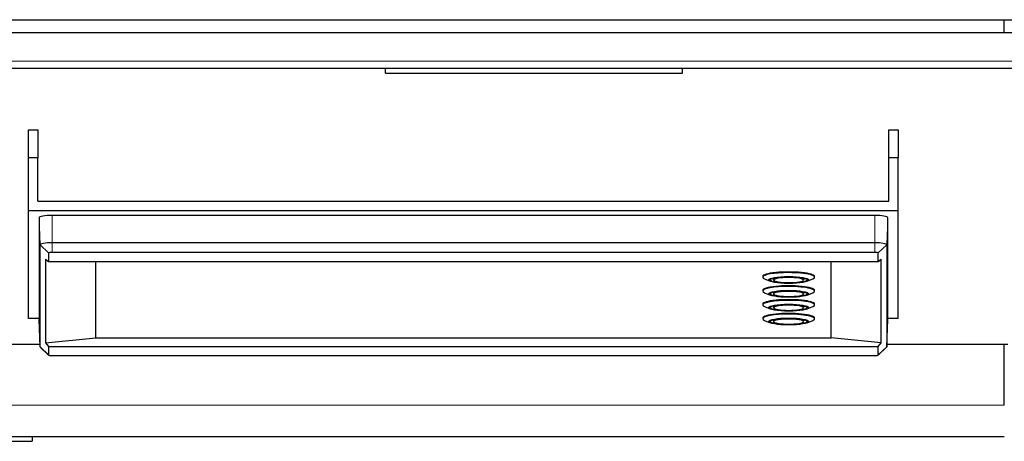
# Model space of a CAD drawing. Header units: inches. Extents: x 0 to 23760, y -13 to 16800.
# Tile 71 of 256: x 7012 to 7430, y 5693 to 5872. Entities that reach past the tile are written whole.
import ezdxf

# ---------------------------------------------------------------- set-up
doc = ezdxf.new("R2010")
doc.units = ezdxf.units.IN
doc.layers.add('1', color=7, linetype='Continuous', true_color=0xffffff)

msp = doc.modelspace()

# ---------------------------------------------------------------- linework, layer by layer
at = {"layer": '1', "color": 2, "linetype": 'Continuous', "lineweight": 25}
for p, q in [((6979.786, 5871.593), (7479.786, 5871.593)), ((7429.786, 5865.968), (7429.786, 5871.592)), ((7477.286, 5865.968), (6982.286, 5865.968)), ((7474.286, 5850.968), (6985.286, 5850.968)), ((7167.286, 5848.968), (7167.286, 5850.968)), ((7167.286, 5848.968), (7293.286, 5848.968)), ((7293.286, 5848.968), (7293.286, 5850.968)), ((7015.786, 5813.071), (7015.786, 5824.919)), ((7015.786, 5824.919), (7019.786, 5824.919)), ((7019.786, 5824.919), (7019.786, 5813.071)), ((7380.786, 5813.071), (7380.786, 5824.919)), ((7380.786, 5824.919), (7384.786, 5824.919)), ((7384.786, 5824.919), (7384.786, 5813.071)), ((7015.786, 5790.736), (7015.786, 5813.071)), ((7019.786, 5813.071), (7015.786, 5813.071)), ((7019.786, 5794.675), (7019.786, 5813.071)), ((7384.786, 5813.071), (7380.786, 5813.071)), ((7380.786, 5794.675), (7380.786, 5813.071)), ((7384.786, 5790.736), (7384.786, 5813.071)), ((7019.786, 5794.675), (7380.786, 5794.675)), ((7015.786, 5744.893), (7015.786, 5790.736)), ((7015.786, 5790.736), (7384.786, 5790.736)), ((7384.786, 5744.893), (7384.786, 5790.736)), ((7020.244, 5787.661), (7020.244, 5744.423)), ((7374.786, 5788.624), (7025.786, 5788.624)), ((7380.328, 5744.423), (7380.328, 5787.661)), ((7020.653, 5732.898), (7020.653, 5776.137)), ((7374.786, 5777.028), (7025.786, 5777.028)), ((7379.919, 5776.137), (7379.919, 5732.898)), ((7023.005, 5770.013), (7023.005, 5734.549)), ((7023.005, 5770.013), (7024.275, 5769.059)), ((7024.275, 5772.692), (7024.275, 5769.059)), ((7374.786, 5772.955), (7025.786, 5772.955)), ((7376.297, 5769.059), (7376.297, 5772.692)), ((7376.297, 5769.059), (7377.567, 5770.013)), ((7377.567, 5734.549), (7377.567, 5770.013)), ((7024.275, 5769.059), (7376.297, 5769.059)), ((7044.286, 5736.663), (7044.286, 5769.058)), ((7356.286, 5736.663), (7356.286, 5769.058)), ((7327.286, 5762.729), (7327.286, 5762.434)), ((7328.055, 5761.732), (7330.38, 5760.71)), ((7331.686, 5761.99), (7331.686, 5761.498)), ((7344.886, 5761.498), (7344.886, 5761.99)), ((7346.192, 5760.71), (7348.517, 5761.732)), ((7349.286, 5762.434), (7349.286, 5762.729)), ((7327.286, 5756.857), (7327.286, 5756.561)), ((7349.286, 5756.561), (7349.286, 5756.857)), ((7328.055, 5755.86), (7330.38, 5754.837)), ((7331.686, 5756.118), (7331.686, 5755.626)), ((7344.886, 5755.626), (7344.886, 5756.118)), ((7346.192, 5754.837), (7348.517, 5755.86)), ((7327.286, 5750.989), (7327.286, 5750.694)), ((7328.055, 5749.992), (7330.38, 5748.97)), ((7331.686, 5750.25), (7331.686, 5749.758)), ((7344.886, 5749.758), (7344.886, 5750.25)), ((7346.192, 5748.97), (7348.517, 5749.992)), ((7349.286, 5750.694), (7349.286, 5750.989)), ((7020.249, 5744.893), (7015.786, 5744.893)), ((7020.653, 5732.898), (7020.244, 5744.423)), ((7327.286, 5745.122), (7327.286, 5744.826)), ((7328.055, 5744.125), (7330.38, 5743.102)), ((7331.686, 5744.383), (7331.686, 5743.891)), ((7344.886, 5743.891), (7344.886, 5744.383)), ((7346.192, 5743.102), (7348.517, 5744.125)), ((7349.286, 5744.826), (7349.286, 5745.122)), ((7379.919, 5732.898), (7380.328, 5744.423)), ((7384.786, 5744.893), (7380.323, 5744.893)), ((7023.005, 5734.549), (7044.286, 5736.663)), ((7044.286, 5736.663), (7356.286, 5736.663)), ((7377.567, 5734.549), (7356.286, 5736.663)), ((6922.286, 5734.059), (7020.618, 5734.059)), ((7020.653, 5732.898), (7020.739, 5732.736)), ((7020.739, 5732.736), (7024.3, 5729.406)), ((7023.005, 5734.549), (7024.275, 5733.087)), ((7024.275, 5733.087), (7024.275, 5729.454)), ((7024.275, 5733.087), (7376.297, 5733.087)), ((7376.272, 5729.406), (7379.833, 5732.736)), ((7376.297, 5733.087), (7377.567, 5734.549)), ((7376.297, 5729.454), (7376.297, 5733.087)), ((7379.833, 5732.736), (7379.919, 5732.898)), ((7379.957, 5734.059), (7431.286, 5734.059)), ((7429.786, 5708.138), (7429.786, 5734.061)), ((7025.786, 5729.191), (7374.786, 5729.191)), ((7429.786, 5694.681), (6922.286, 5694.681)), ((7017.262, 5694.681), (7017.262, 5692.849)), ((6919.786, 5692.849), (7017.262, 5692.849))]:
    msp.add_line(p, q, dxfattribs=at)
at = {"layer": '1', "color": 110, "linetype": 'Continuous', "lineweight": 13}
for p, q in [((6982.286, 5853.968), (7477.286, 5853.968)), ((7020.653, 5776.137), (7020.244, 5787.661)), ((7025.786, 5777.028), (7025.786, 5788.624)), ((7374.786, 5777.028), (7374.786, 5788.624)), ((7379.919, 5776.137), (7380.328, 5787.661)), ((7024.275, 5772.692), (7020.653, 5776.137)), ((7025.786, 5772.955), (7025.786, 5777.028)), ((7374.786, 5772.955), (7374.786, 5777.028)), ((7376.297, 5772.692), (7379.919, 5776.137)), ((7024.275, 5729.454), (7020.653, 5732.898)), ((7376.297, 5729.454), (7379.919, 5732.898)), ((7429.786, 5708.138), (6922.286, 5708.138))]:
    msp.add_line(p, q, dxfattribs=at)
at = {"layer": '1', "color": 2, "linetype": 'Continuous', "lineweight": 25}
for centre, major_axis, start_param, end_param in [((7025.786, 5787.661), (-5.542, 0), 4.712389, 6.2831853), ((7374.786, 5787.661), (-5.542, 0), 3.1415927, 4.712389), ((7025.786, 5776.137), (5.133, 0), 1.5707964, 3.1415926), ((7374.786, 5776.137), (5.133, 0), 0, 1.5707963), ((7025.786, 5772.692), (1.511, 0), 1.5707964, 3.1415926), ((7374.786, 5772.692), (1.511, 0), 0, 1.5707963), ((7338.286, 5762.729), (11, 0), 0, 3.1415927), ((7338.286, 5762.434), (-11, 0), 4.712389, 6.2831853), ((7338.286, 5762.434), (-11, 0), 0, 0.3762057), ((7338.286, 5761.498), (6.6, 0), 2.1313743, 3.1415927), ((7338.286, 5761.203), (6.3, 0), 0, 3.1415927), ((7338.286, 5761.203), (6.3, 0), 4.7016879, 6.2831853), ((7338.286, 5762.434), (-11, 0), 2.7653869, 4.712389), ((7338.286, 5761.498), (6.6, 0), 0, 0.9047787), ((7338.286, 5756.857), (11, 0), 0, 3.1415927), ((7338.286, 5756.561), (-11, 0), 4.712389, 6.2831853), ((7338.286, 5755.626), (6.6, 0), 2.1313743, 3.1415927), ((7338.286, 5756.561), (-11, 0), 2.7653869, 4.712389), ((7338.286, 5756.561), (-11, 0), 0, 0.3762057), ((7338.286, 5750.989), (11, 0), 0, 3.1415927), ((7338.286, 5750.694), (-11, 0), 4.712389, 6.2831853), ((7338.286, 5755.33), (6.3, 0), 0, 3.1415927), ((7338.286, 5755.33), (6.3, 0), 4.7016879, 6.2831853), ((7338.286, 5750.694), (-11, 0), 2.7653869, 4.712389), ((7338.286, 5755.626), (6.6, 0), 0, 0.9047787), ((7338.286, 5750.694), (-11, 0), 0, 0.3762057), ((7338.286, 5749.758), (6.6, 0), 2.1313743, 3.1415927), ((7338.286, 5749.463), (6.3, 0), 0, 3.1415927), ((7338.286, 5749.463), (6.3, 0), 4.7016879, 6.2831853), ((7338.286, 5749.758), (6.6, 0), 0, 0.9047787), ((7338.286, 5745.122), (11, 0), 0, 3.1415927), ((7338.286, 5744.826), (-11, 0), 4.712389, 6.2831853), ((7338.286, 5744.826), (-11, 0), 0, 0.3762057), ((7338.286, 5743.891), (6.6, 0), 2.1313743, 3.1415927), ((7338.286, 5743.595), (6.3, 0), 0, 3.1415927), ((7338.286, 5744.826), (-11, 0), 2.7653869, 4.712389), ((7338.286, 5743.891), (6.6, 0), 0, 0.9047787), ((7338.286, 5743.595), (6.3, 0), 4.7016879, 6.2831853), ((7025.786, 5729.454), (1.511, 0), 3.1415927, 4.712389), ((7374.786, 5729.454), (1.511, 0), 4.712389, 6.2831853)]:
    msp.add_ellipse(centre, major_axis=major_axis, ratio=0.1736482, start_param=start_param, end_param=end_param, dxfattribs=at)
for centre, major_axis in [((7338.286, 5761.252), (-8.5, 0)), ((7338.286, 5761.252), (7.85, 0)), ((7338.286, 5755.38), (-8.5, 0)), ((7338.286, 5755.38), (7.85, 0)), ((7338.286, 5749.512), (-8.5, 0)), ((7338.286, 5749.512), (7.85, 0)), ((7338.286, 5743.644), (-8.5, 0)), ((7338.286, 5743.644), (7.85, 0))]:
    msp.add_ellipse(centre, major_axis=major_axis, ratio=0.1736482, dxfattribs=at)
at = {"layer": '1', "color": 110, "linetype": 'Continuous', "lineweight": 13}
for centre in [(7338.286, 5761.203), (7338.286, 5755.33), (7338.286, 5749.463), (7338.286, 5743.595)]:
    msp.add_ellipse(centre, major_axis=(6.3, 0), ratio=0.1736482, start_param=3.1415927, end_param=4.7016879, dxfattribs=at)
at = {"layer": '1', "color": 2, "linetype": 'Continuous', "lineweight": 25}
for points in [[(7331.819, 5761.288), (7331.852, 5761.176), (7332.001, 5760.905), (7332.67, 5760.671), (7333.96, 5760.357), (7335.278, 5760.235), (7335.977, 5760.192)], [(7331.819, 5755.415), (7331.852, 5755.304), (7332.001, 5755.033), (7332.67, 5754.799), (7333.96, 5754.485), (7335.278, 5754.362), (7335.977, 5754.32)], [(7331.819, 5749.547), (7331.852, 5749.436), (7332.001, 5749.165), (7332.67, 5748.931), (7333.96, 5748.617), (7335.278, 5748.495), (7335.977, 5748.452)], [(7331.819, 5743.68), (7331.852, 5743.569), (7332.001, 5743.297), (7332.67, 5743.064), (7333.96, 5742.75), (7335.278, 5742.627), (7335.977, 5742.584)]]:
    msp.add_open_spline(points, degree=3, knots=[0, 0, 0, 0, 0.1282488, 0.3516252, 0.6958393, 1, 1, 1, 1], dxfattribs=at)
for points in [[(7335.977, 5760.192), (7336.961, 5760.082), (7338.207, 5760.104)], [(7335.977, 5754.32), (7336.961, 5754.21), (7338.207, 5754.232)], [(7335.977, 5748.452), (7336.961, 5748.342), (7338.207, 5748.364)], [(7335.977, 5742.584), (7336.961, 5742.474), (7338.207, 5742.497)]]:
    msp.add_open_spline(points, degree=2, dxfattribs=at)

doc.saveas('drawing.dxf')
